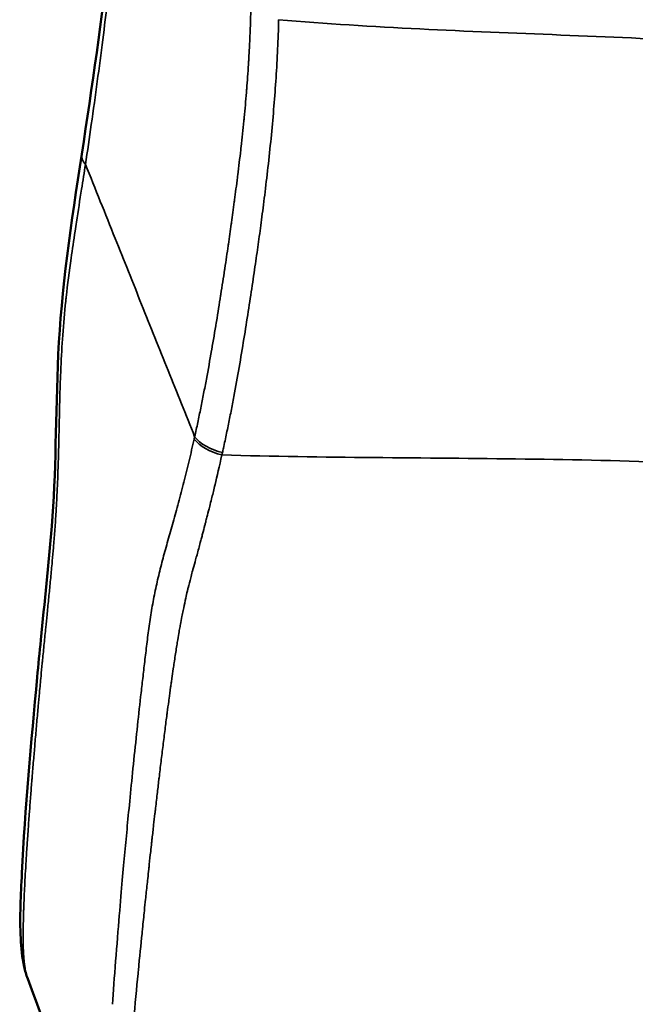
# Model space of a CAD drawing. Header units: millimetres. Extents: x 0 to 2239, y -60 to 841.
# Tile 130 of 165: x 1078.78 to 1082.9, y 201.75 to 208.34. Entities that reach past the tile are written whole.
import ezdxf

# ---------------------------------------------------------------- set-up
doc = ezdxf.new("R2010")
doc.units = ezdxf.units.MM
doc.layers.add('Sichtbar (ISO)', color=7, linetype='Continuous', lineweight=50)
doc.layers.add('Sichtbar schmal (ISO)', color=7, linetype='Continuous', lineweight=35)

msp = doc.modelspace()

# ---------------------------------------------------------------- linework, layer by layer
at = {"layer": 'Sichtbar (ISO)'}
for points in [[(1079.1947, 207.4389), (1079.3335, 208.3464), (1079.4605, 209.2655), (1079.4853, 210.1222)], [(1078.833, 201.9207), (1078.833, 201.9207), (1078.833, 201.9208), (1078.8329, 201.9209)], [(1079.3935, 200.3471), (1079.1988, 200.874), (1079.0317, 201.4012), (1078.833, 201.9207)]]:
    msp.add_open_spline(points, degree=3, dxfattribs=at)
msp.add_open_spline([(1078.8329, 201.9209), (1078.8226, 201.948), (1078.815, 201.9746), (1078.7943, 202.0656), (1078.7886, 202.1284), (1078.7791, 202.3381), (1078.7865, 202.4819), (1078.8159, 203.0636), (1078.8555, 203.5022), (1078.9044, 204.0223), (1078.9124, 204.1059), (1078.9453, 204.4403), (1078.9733, 204.6888), (1079.0224, 205.2949), (1079.0203, 205.6883), (1079.056, 206.5257), (1079.1254, 206.9858), (1079.1947, 207.4389)], degree=3, knots=[0, 0, 0, 0, 0.023211, 0.023211, 0.080484, 0.080484, 0.216133, 0.216133, 0.622771, 0.622771, 0.700599, 0.700599, 0.934095, 0.934095, 1.240852, 1.240852, 1.557801, 1.557801, 1.557801, 1.557801], dxfattribs=at)
at = {"layer": 'Sichtbar schmal (ISO)'}
for p, q in [((1079.9508, 205.5485), (1079.9473, 205.5329)), ((1080.1368, 205.4422), (1080.1333, 205.4264))]:
    msp.add_line(p, q, dxfattribs=at)
for centre, major_axis, ratio, start_param, end_param in [((1079.4419, 207.4011), (-0.2471, 0.0378), 0.494891, 0.00002, 0.533455), ((1080.1416, 205.557), (0.2099, -0.0648), 0.510596, 3.753856, 4.846071), ((1080.1377, 205.5412), (0.2094, -0.0651), 0.510792, 3.755026, 4.849166)]:
    msp.add_ellipse(centre, major_axis=major_axis, ratio=ratio, start_param=start_param, end_param=end_param, dxfattribs=at)
for points, knots in [([(1079.2195, 207.3714), (1079.2331, 207.4606), (1079.2461, 207.5497), (1079.2588, 207.6387), (1079.2725, 207.7347), (1079.2858, 207.8307), (1079.2987, 207.9265), (1079.3112, 208.0195), (1079.3234, 208.1125), (1079.3353, 208.2054), (1079.3466, 208.2936), (1079.3576, 208.3817), (1079.3684, 208.4697), (1079.3782, 208.5503), (1079.3877, 208.6309), (1079.397, 208.7114), (1079.4054, 208.784), (1079.4136, 208.8564), (1079.4215, 208.9288), (1079.4286, 208.9942), (1079.4356, 209.0595), (1079.4422, 209.1246), (1079.4481, 209.1823), (1079.4539, 209.2398), (1079.4592, 209.2971), (1079.4639, 209.3479), (1079.4684, 209.3985), (1079.4726, 209.4491), (1079.4765, 209.4967), (1079.4802, 209.5443), (1079.4836, 209.5917), (1079.4872, 209.6425), (1079.4905, 209.693), (1079.4934, 209.7434), (1079.4966, 209.799), (1079.4994, 209.8543), (1079.5017, 209.9093), (1079.5039, 209.96), (1079.5056, 210.0106), (1079.5069, 210.0608)], [0, 0, 0, 0, 0.097922, 0.097922, 0.097922, 0.203538, 0.203538, 0.203538, 0.30616, 0.30616, 0.30616, 0.40351, 0.40351, 0.40351, 0.49269, 0.49269, 0.49269, 0.573069, 0.573069, 0.573069, 0.645675, 0.645675, 0.645675, 0.709911, 0.709911, 0.709911, 0.766849, 0.766849, 0.766849, 0.820585, 0.820585, 0.820585, 0.878161, 0.878161, 0.878161, 0.941561, 0.941561, 0.941561, 1, 1, 1, 1]), ([(1079.9508, 205.5485), (1079.9579, 205.5802), (1079.9648, 205.612), (1079.9716, 205.644), (1079.9785, 205.676), (1079.9851, 205.7082), (1079.9917, 205.7403), (1079.9982, 205.7725), (1080.0046, 205.8047), (1080.0109, 205.837), (1080.0171, 205.8692), (1080.0233, 205.9014), (1080.0293, 205.9336), (1080.0413, 205.9979), (1080.0528, 206.0619), (1080.0639, 206.1253), (1080.0642, 206.1272), (1080.0645, 206.1291), (1080.0649, 206.131), (1080.0755, 206.1924), (1080.0858, 206.2531), (1080.0956, 206.3126), (1080.096, 206.3151), (1080.0964, 206.3176), (1080.0968, 206.3201), (1080.1065, 206.3789), (1080.1158, 206.4367), (1080.1247, 206.4932), (1080.1251, 206.4961), (1080.1256, 206.4991), (1080.1261, 206.502), (1080.1349, 206.5578), (1080.1433, 206.6123), (1080.1514, 206.6654), (1080.1519, 206.6687), (1080.1524, 206.6721), (1080.1529, 206.6754), (1080.1608, 206.7278), (1080.1684, 206.7786), (1080.1754, 206.8261), (1080.1759, 206.8296), (1080.1764, 206.8332), (1080.1769, 206.8366), (1080.1837, 206.8832), (1080.1899, 206.9267), (1080.196, 206.9712), (1080.1966, 206.9751), (1080.1971, 206.979), (1080.1977, 206.9828), (1080.2038, 207.0271), (1080.2099, 207.0724), (1080.2162, 207.12), (1080.2168, 207.1247), (1080.2175, 207.1295), (1080.2181, 207.1342), (1080.2243, 207.1817), (1080.2307, 207.2314), (1080.2373, 207.2844), (1080.238, 207.2903), (1080.2388, 207.2962), (1080.2395, 207.3021), (1080.2461, 207.3553), (1080.2529, 207.4114), (1080.2594, 207.4687), (1080.2602, 207.4758), (1080.261, 207.4828), (1080.2618, 207.4899), (1080.2683, 207.5469), (1080.2745, 207.6048), (1080.2802, 207.6619), (1080.281, 207.6697), (1080.2817, 207.6774), (1080.2825, 207.6852), (1080.288, 207.7414), (1080.2929, 207.7968), (1080.2974, 207.8519), (1080.298, 207.8602), (1080.2987, 207.8685), (1080.2993, 207.8767), (1080.3036, 207.9311), (1080.3074, 207.9852), (1080.3109, 208.0393), (1080.3114, 208.0482), (1080.312, 208.057), (1080.3125, 208.0659), (1080.3144, 208.0974), (1080.3162, 208.129), (1080.3178, 208.1612), (1080.319, 208.1837), (1080.3201, 208.2065), (1080.321, 208.2296), (1080.3215, 208.2395), (1080.3219, 208.2495), (1080.3223, 208.2595), (1080.3236, 208.2928), (1080.3249, 208.3266), (1080.3258, 208.359), (1080.3264, 208.3813), (1080.3269, 208.4028), (1080.3274, 208.4237)], [0, 0, 0, 0, 0.031249, 0.031249, 0.031249, 0.062499, 0.062499, 0.062499, 0.093749, 0.093749, 0.093749, 0.124999, 0.124999, 0.124999, 0.187499, 0.187499, 0.187499, 0.189388, 0.189388, 0.189388, 0.249999, 0.249999, 0.249999, 0.252517, 0.252517, 0.252517, 0.312499, 0.312499, 0.312499, 0.315624, 0.315624, 0.315624, 0.374999, 0.374999, 0.374999, 0.378737, 0.378737, 0.378737, 0.437499, 0.437499, 0.437499, 0.441866, 0.441866, 0.441866, 0.499999, 0.499999, 0.499999, 0.505044, 0.505044, 0.505044, 0.562499, 0.562499, 0.562499, 0.568212, 0.568212, 0.568212, 0.624999, 0.624999, 0.624999, 0.631307, 0.631307, 0.631307, 0.687499, 0.687499, 0.687499, 0.694394, 0.694394, 0.694394, 0.749999, 0.749999, 0.749999, 0.757567, 0.757567, 0.757567, 0.812499, 0.812499, 0.812499, 0.820747, 0.820747, 0.820747, 0.874999, 0.874999, 0.874999, 0.883857, 0.883857, 0.883857, 0.915427, 0.915427, 0.915427, 0.937499, 0.937499, 0.937499, 0.946967, 0.946967, 0.946967, 0.978423, 0.978423, 0.978423, 1, 1, 1, 1]), ([(1080.1368, 205.4422), (1080.139, 205.4519), (1080.1412, 205.4618), (1080.1434, 205.4721), (1080.1469, 205.4881), (1080.1506, 205.5051), (1080.1542, 205.5218), (1080.1577, 205.5386), (1080.1612, 205.5552), (1080.1647, 205.5717), (1080.1681, 205.5881), (1080.1714, 205.6043), (1080.1748, 205.6206), (1080.1814, 205.6532), (1080.1879, 205.6859), (1080.1944, 205.7187), (1080.2008, 205.7516), (1080.2071, 205.7846), (1080.2132, 205.8174), (1080.2255, 205.8831), (1080.2372, 205.9483), (1080.2484, 206.0126), (1080.2596, 206.0769), (1080.2703, 206.1404), (1080.2805, 206.2028), (1080.2906, 206.2651), (1080.3004, 206.3263), (1080.3097, 206.3861), (1080.319, 206.4458), (1080.3279, 206.5041), (1080.3365, 206.5608), (1080.345, 206.6175), (1080.3531, 206.6726), (1080.3605, 206.7241), (1080.3679, 206.7756), (1080.3746, 206.8235), (1080.3812, 206.8716), (1080.3878, 206.9198), (1080.3943, 206.9682), (1080.4012, 207.0205), (1080.408, 207.0727), (1080.4152, 207.1288), (1080.4225, 207.1883), (1080.4297, 207.2479), (1080.4371, 207.3109), (1080.4443, 207.3752), (1080.4514, 207.4396), (1080.4583, 207.5052), (1080.4646, 207.5698), (1080.4772, 207.6991), (1080.4874, 207.8242), (1080.4956, 207.9513), (1080.5037, 208.0784), (1080.5099, 208.2075), (1080.5133, 208.3397)], [0, 0, 0, 0, 0.010136, 0.010136, 0.010136, 0.025848, 0.025848, 0.025848, 0.04156, 0.04156, 0.04156, 0.057272, 0.057272, 0.057272, 0.088696, 0.088696, 0.088696, 0.120121, 0.120121, 0.120121, 0.182969, 0.182969, 0.182969, 0.245818, 0.245818, 0.245818, 0.308666, 0.308666, 0.308666, 0.371515, 0.371515, 0.371515, 0.434363, 0.434363, 0.434363, 0.497212, 0.497212, 0.497212, 0.56006, 0.56006, 0.56006, 0.622909, 0.622909, 0.622909, 0.685757, 0.685757, 0.685757, 0.748606, 0.748606, 0.748606, 0.874303, 0.874303, 0.874303, 1, 1, 1, 1]), ([(1080.5133, 208.3397), (1081.1439, 208.2856), (1081.7737, 208.2625), (1082.4035, 208.2372), (1083.0332, 208.212), (1083.663, 208.1846), (1084.2938, 208.1222)], [0, 0, 0, 0, 0.500005, 0.500005, 0.500005, 1, 1, 1, 1]), ([(1078.8329, 201.9209), (1078.8326, 201.9219), (1078.8322, 201.9229), (1078.8318, 201.9239), (1078.8297, 201.9297), (1078.8277, 201.936), (1078.8258, 201.9426), (1078.8237, 201.9497), (1078.8218, 201.9573), (1078.8201, 201.9653), (1078.8189, 201.9705), (1078.8179, 201.9759), (1078.8168, 201.9814), (1078.8163, 201.9846), (1078.8157, 201.9877), (1078.8152, 201.991), (1078.8136, 202.0002), (1078.8122, 202.0099), (1078.811, 202.0202), (1078.8096, 202.0308), (1078.8085, 202.042), (1078.8075, 202.0537), (1078.8074, 202.0548), (1078.8073, 202.0559), (1078.8072, 202.057), (1078.8063, 202.0681), (1078.8055, 202.0796), (1078.8049, 202.0916), (1078.8041, 202.1052), (1078.8036, 202.1192), (1078.8031, 202.1338), (1078.803, 202.1392), (1078.8029, 202.1446), (1078.8027, 202.15), (1078.8025, 202.1601), (1078.8024, 202.1704), (1078.8023, 202.1809), (1078.8022, 202.1977), (1078.8022, 202.2152), (1078.8024, 202.2333), (1078.8024, 202.2418), (1078.8026, 202.2506), (1078.8027, 202.2594), (1078.8029, 202.2699), (1078.8031, 202.2807), (1078.8033, 202.2916), (1078.8038, 202.3125), (1078.8044, 202.334), (1078.8051, 202.3563), (1078.8053, 202.3653), (1078.8056, 202.3744), (1078.806, 202.3836), (1078.8064, 202.398), (1078.807, 202.4128), (1078.8076, 202.4278), (1078.8086, 202.4537), (1078.8097, 202.4806), (1078.811, 202.5085), (1078.8113, 202.5139), (1078.8115, 202.5194), (1078.8118, 202.5249), (1078.813, 202.5495), (1078.8143, 202.5749), (1078.8157, 202.601), (1078.8172, 202.6284), (1078.8188, 202.6565), (1078.8205, 202.6852), (1078.8209, 202.6912), (1078.8212, 202.6972), (1078.8216, 202.7033), (1078.8238, 202.7387), (1078.8261, 202.775), (1078.8285, 202.8119), (1078.8295, 202.8273), (1078.8306, 202.8429), (1078.8316, 202.8585), (1078.8331, 202.8801), (1078.8346, 202.9018), (1078.8362, 202.9239), (1078.8388, 202.9608), (1078.8416, 202.9986), (1078.8445, 203.038), (1078.8447, 203.0402), (1078.8448, 203.0425), (1078.845, 203.0448), (1078.8476, 203.0796), (1078.8504, 203.1156), (1078.8532, 203.1527), (1078.8558, 203.1854), (1078.8584, 203.219), (1078.8612, 203.2535), (1078.8616, 203.2581), (1078.862, 203.2627), (1078.8623, 203.2672), (1078.8653, 203.3043), (1078.8684, 203.3425), (1078.8717, 203.3817), (1078.8746, 203.4161), (1078.8776, 203.4512), (1078.8806, 203.4872), (1078.8809, 203.4901), (1078.8811, 203.4931), (1078.8814, 203.4961), (1078.8846, 203.5333), (1078.8879, 203.5713), (1078.8913, 203.6102), (1078.8946, 203.6471), (1078.8979, 203.6847), (1078.9014, 203.7233), (1078.902, 203.7305), (1078.9027, 203.7378), (1078.9034, 203.7452), (1078.906, 203.7747), (1078.9088, 203.8047), (1078.9116, 203.8353), (1078.9149, 203.8713), (1078.9184, 203.9082), (1078.9219, 203.9461), (1078.9246, 203.9744), (1078.9274, 204.0032), (1078.9302, 204.0326), (1078.931, 204.0403), (1078.9317, 204.048), (1078.9325, 204.0558), (1078.9359, 204.0912), (1078.9394, 204.1274), (1078.9431, 204.1644), (1078.9466, 204.1996), (1078.9501, 204.2354), (1078.9538, 204.2719), (1078.9566, 204.3005), (1078.9595, 204.3295), (1078.9625, 204.3589), (1078.9632, 204.3655), (1078.9638, 204.3721), (1078.9645, 204.3787), (1078.968, 204.4137), (1078.9716, 204.4493), (1078.9751, 204.4853), (1078.9786, 204.5204), (1078.9821, 204.5559), (1078.9856, 204.5918), (1078.989, 204.627), (1078.9923, 204.6626), (1078.9956, 204.6984), (1078.9962, 204.7052), (1078.9968, 204.712), (1078.9975, 204.7188), (1079.0001, 204.7477), (1079.0026, 204.7767), (1079.0051, 204.806), (1079.0081, 204.8421), (1079.011, 204.8787), (1079.0138, 204.9159), (1079.0166, 204.9529), (1079.0192, 204.9906), (1079.0216, 205.029), (1079.0233, 205.0556), (1079.0248, 205.0825), (1079.0263, 205.1098), (1079.0269, 205.1216), (1079.0276, 205.1336), (1079.0282, 205.1456), (1079.0301, 205.1842), (1079.0319, 205.2235), (1079.0335, 205.2633), (1079.035, 205.3023), (1079.0364, 205.3419), (1079.0376, 205.3818), (1079.0389, 205.4246), (1079.04, 205.4677), (1079.0411, 205.5111), (1079.0414, 205.5238), (1079.0417, 205.5365), (1079.042, 205.5492), (1079.0428, 205.5856), (1079.0436, 205.622), (1079.0444, 205.6585), (1079.0457, 205.7138), (1079.0469, 205.7691), (1079.0484, 205.8243), (1079.0501, 205.8842), (1079.0521, 205.9441), (1079.0546, 206.0035), (1079.0547, 206.0064), (1079.0549, 206.0093), (1079.055, 206.0121), (1079.0582, 206.0847), (1079.0622, 206.1566), (1079.0674, 206.2291), (1079.0728, 206.3039), (1079.0795, 206.3792), (1079.0877, 206.4557), (1079.0886, 206.4649), (1079.0897, 206.4742), (1079.0907, 206.4835), (1079.1002, 206.569), (1079.1115, 206.6561), (1079.1237, 206.7432), (1079.1322, 206.8034), (1079.1411, 206.8636), (1079.15, 206.9235), (1079.1532, 206.9442), (1079.1563, 206.9649), (1079.1594, 206.9856), (1079.1708, 207.0601), (1079.1822, 207.1336), (1079.1933, 207.205), (1079.2023, 207.2621), (1079.2111, 207.3177), (1079.2195, 207.3714)], [0.2199451, 0.2199451, 0.2199451, 0.2199451, 0.2222222, 0.2222222, 0.2222222, 0.2356053, 0.2356053, 0.2356053, 0.2499351, 0.2499351, 0.2499351, 0.2592593, 0.2592593, 0.2592593, 0.2644585, 0.2644585, 0.2644585, 0.2793685, 0.2793685, 0.2793685, 0.2948782, 0.2948782, 0.2948782, 0.2962963, 0.2962963, 0.2962963, 0.3109139, 0.3109139, 0.3109139, 0.3273466, 0.3273466, 0.3273466, 0.3333333, 0.3333333, 0.3333333, 0.3443251, 0.3443251, 0.3443251, 0.3619802, 0.3619802, 0.3619802, 0.3703704, 0.3703704, 0.3703704, 0.3804231, 0.3804231, 0.3804231, 0.3996354, 0.3996354, 0.3996354, 0.4074074, 0.4074074, 0.4074074, 0.4195424, 0.4195424, 0.4195424, 0.4403957, 0.4403957, 0.4403957, 0.4444444, 0.4444444, 0.4444444, 0.4624996, 0.4624996, 0.4624996, 0.4814815, 0.4814815, 0.4814815, 0.4854588, 0.4854588, 0.4854588, 0.5087741, 0.5087741, 0.5087741, 0.5185185, 0.5185185, 0.5185185, 0.5318955, 0.5318955, 0.5318955, 0.5542579, 0.5542579, 0.5542579, 0.5555556, 0.5555556, 0.5555556, 0.5752565, 0.5752565, 0.5752565, 0.5925926, 0.5925926, 0.5925926, 0.5948808, 0.5948808, 0.5948808, 0.6133804, 0.6133804, 0.6133804, 0.6296296, 0.6296296, 0.6296296, 0.6309812, 0.6309812, 0.6309812, 0.6477416, 0.6477416, 0.6477416, 0.6636615, 0.6636615, 0.6636615, 0.6666667, 0.6666667, 0.6666667, 0.6787606, 0.6787606, 0.6787606, 0.6930293, 0.6930293, 0.6930293, 0.7037037, 0.7037037, 0.7037037, 0.7064846, 0.7064846, 0.7064846, 0.7191923, 0.7191923, 0.7191923, 0.7312753, 0.7312753, 0.7312753, 0.7407407, 0.7407407, 0.7407407, 0.7428594, 0.7428594, 0.7428594, 0.7540781, 0.7540781, 0.7540781, 0.7650234, 0.7650234, 0.7650234, 0.7757488, 0.7757488, 0.7757488, 0.7777778, 0.7777778, 0.7777778, 0.7863693, 0.7863693, 0.7863693, 0.7969685, 0.7969685, 0.7969685, 0.807527, 0.807527, 0.807527, 0.8148148, 0.8148148, 0.8148148, 0.8179857, 0.8179857, 0.8179857, 0.8281411, 0.8281411, 0.8281411, 0.8380803, 0.8380803, 0.8380803, 0.8487318, 0.8487318, 0.8487318, 0.8518519, 0.8518519, 0.8518519, 0.8607623, 0.8607623, 0.8607623, 0.8742476, 0.8742476, 0.8742476, 0.8888889, 0.8888889, 0.8888889, 0.8895913, 0.8895913, 0.8895913, 0.9074661, 0.9074661, 0.9074661, 0.9259259, 0.9259259, 0.9259259, 0.9281594, 0.9281594, 0.9281594, 0.9487289, 0.9487289, 0.9487289, 0.962963, 0.962963, 0.962963, 0.9679024, 0.9679024, 0.9679024, 0.9857473, 0.9857473, 0.9857473, 1, 1, 1, 1]), ([(1079.2195, 207.3714), (1079.2858, 207.2063), (1079.352, 207.0412), (1079.4183, 206.8761), (1079.4774, 206.7286), (1079.5366, 206.581), (1079.5958, 206.4335), (1079.655, 206.286), (1079.7141, 206.1385), (1079.7733, 205.991), (1079.8325, 205.8435), (1079.8916, 205.696), (1079.9508, 205.5485)], [0, 0, 0, 0, 0.271731, 0.271731, 0.271731, 0.514488, 0.514488, 0.514488, 0.757244, 0.757244, 0.757244, 1, 1, 1, 1]), ([(1079.3998, 201.7499), (1079.4057, 201.832), (1079.4212, 202.0366), (1079.4469, 202.3583), (1079.4668, 202.5887), (1079.4835, 202.7694), (1079.4996, 202.942), (1079.5178, 203.1296), (1079.5404, 203.3552), (1079.565, 203.5908), (1079.585, 203.7718), (1079.6016, 203.9171), (1079.6146, 204.0288), (1079.6283, 204.1456), (1079.6437, 204.2653), (1079.6617, 204.3859), (1079.6833, 204.5051), (1079.7092, 204.6207), (1079.7389, 204.7357), (1079.7713, 204.8531), (1079.8059, 204.9759), (1079.8418, 205.1069), (1079.878, 205.2445), (1079.9136, 205.387), (1079.9364, 205.4841), (1079.9473, 205.5329)], [0, 0, 0, 0, 0.0625, 0.125, 0.1875, 0.25, 0.3125, 0.375, 0.4375, 0.5, 0.5625, 0.59375, 0.625, 0.65625, 0.6875, 0.71875, 0.75, 0.78125, 0.8125, 0.84375, 0.875, 0.90625, 0.9375, 0.96875, 1, 1, 1, 1]), ([(1079.5414, 201.6353), (1079.5521, 201.7518), (1079.5622, 201.8583), (1079.5717, 201.9556), (1079.5724, 201.9627), (1079.5731, 201.9698), (1079.5737, 201.9768), (1079.5825, 202.0669), (1079.5907, 202.1491), (1079.5984, 202.2244), (1079.5995, 202.2351), (1079.6005, 202.2457), (1079.6016, 202.2561), (1079.6059, 202.298), (1079.61, 202.3378), (1079.614, 202.3763), (1079.6167, 202.4023), (1079.6193, 202.4278), (1079.6219, 202.4527), (1079.6232, 202.4645), (1079.6244, 202.4762), (1079.6256, 202.4877), (1079.6294, 202.5237), (1079.6331, 202.5586), (1079.6367, 202.5917), (1079.639, 202.6134), (1079.6413, 202.6345), (1079.6435, 202.6547), (1079.6446, 202.6653), (1079.6457, 202.6756), (1079.6468, 202.6858), (1079.6501, 202.7156), (1079.6532, 202.7439), (1079.6563, 202.7724), (1079.6584, 202.7919), (1079.6606, 202.8115), (1079.6628, 202.8314), (1079.6638, 202.8406), (1079.6648, 202.8497), (1079.6659, 202.859), (1079.6692, 202.8887), (1079.6726, 202.9193), (1079.6762, 202.9511), (1079.6789, 202.9755), (1079.6818, 203.0004), (1079.6847, 203.0262), (1079.6856, 203.0341), (1079.6866, 203.0422), (1079.6875, 203.0503), (1079.6914, 203.0846), (1079.6956, 203.1201), (1079.6998, 203.1563), (1079.7035, 203.1881), (1079.7073, 203.2203), (1079.7111, 203.2525), (1079.7116, 203.2568), (1079.7121, 203.2612), (1079.7126, 203.2655), (1079.717, 203.302), (1079.7213, 203.3383), (1079.7256, 203.3744), (1079.73, 203.4105), (1079.7344, 203.4466), (1079.7388, 203.4825), (1079.7433, 203.5185), (1079.7478, 203.5544), (1079.7523, 203.5892), (1079.7567, 203.624), (1079.7611, 203.6578), (1079.7652, 203.6889), (1079.7658, 203.6934), (1079.7664, 203.6979), (1079.767, 203.7024), (1079.7705, 203.7284), (1079.7737, 203.7528), (1079.7771, 203.7778), (1079.7779, 203.7838), (1079.7787, 203.7898), (1079.7795, 203.7959), (1079.7827, 203.8196), (1079.7861, 203.8444), (1079.7901, 203.8728), (1079.7914, 203.8819), (1079.7927, 203.8913), (1079.7941, 203.9011), (1079.7954, 203.9105), (1079.7968, 203.9203), (1079.7983, 203.9304), (1079.8013, 203.9509), (1079.8044, 203.9729), (1079.8077, 203.9953), (1079.8097, 204.0086), (1079.8117, 204.0221), (1079.8137, 204.0357), (1079.8185, 204.0677), (1079.8234, 204.0998), (1079.828, 204.1298), (1079.8302, 204.1438), (1079.8324, 204.1575), (1079.8344, 204.1705), (1079.8355, 204.1772), (1079.8366, 204.1838), (1079.8376, 204.1903), (1079.8407, 204.2091), (1079.8436, 204.2265), (1079.8465, 204.2434), (1079.8486, 204.2551), (1079.8506, 204.2666), (1079.8527, 204.2781), (1079.8536, 204.2831), (1079.8545, 204.2882), (1079.8555, 204.2932), (1079.8586, 204.3099), (1079.8619, 204.3269), (1079.8654, 204.3449), (1079.868, 204.3577), (1079.8706, 204.3709), (1079.8735, 204.3849), (1079.8747, 204.3908), (1079.8759, 204.3968), (1079.8772, 204.4029), (1079.8815, 204.4237), (1079.8863, 204.4461), (1079.8913, 204.4688), (1079.8948, 204.4845), (1079.8984, 204.5004), (1079.9021, 204.5161), (1079.9038, 204.5231), (1079.9054, 204.5301), (1079.9072, 204.5371), (1079.9127, 204.5597), (1079.9184, 204.5819), (1079.9241, 204.6034), (1079.9278, 204.6174), (1079.9315, 204.6312), (1079.9352, 204.6447), (1079.9371, 204.6519), (1079.939, 204.659), (1079.941, 204.666), (1079.9465, 204.6862), (1079.9519, 204.7057), (1079.9573, 204.725), (1079.9604, 204.7363), (1079.9635, 204.7476), (1079.9666, 204.7589), (1079.974, 204.7859), (1079.9814, 204.8129), (1079.9887, 204.8402), (1079.9913, 204.8498), (1079.9939, 204.8595), (1079.9964, 204.8692), (1079.999, 204.8789), (1080.0015, 204.8886), (1080.0041, 204.8983), (1080.0091, 204.9177), (1080.0141, 204.9371), (1080.0189, 204.9557), (1080.0208, 204.9631), (1080.0227, 204.9704), (1080.0245, 204.9776), (1080.0274, 204.9886), (1080.0301, 204.9994), (1080.0329, 205.0102), (1080.0375, 205.0282), (1080.0421, 205.0462), (1080.0472, 205.0663), (1080.0486, 205.0718), (1080.05, 205.0774), (1080.0515, 205.0832), (1080.0554, 205.0986), (1080.0597, 205.1153), (1080.0642, 205.1333), (1080.0704, 205.158), (1080.0771, 205.1853), (1080.0844, 205.2151), (1080.0854, 205.2193), (1080.0864, 205.2235), (1080.0874, 205.2278), (1080.1011, 205.2847), (1080.1165, 205.3506), (1080.1333, 205.4264)], [0, 0, 0, 0, 0.058242, 0.058242, 0.058242, 0.0625, 0.0625, 0.0625, 0.117229, 0.117229, 0.117229, 0.125, 0.125, 0.125, 0.15625, 0.15625, 0.15625, 0.177461, 0.177461, 0.177461, 0.1875, 0.1875, 0.1875, 0.21875, 0.21875, 0.21875, 0.239302, 0.239302, 0.239302, 0.25, 0.25, 0.25, 0.28125, 0.28125, 0.28125, 0.302709, 0.302709, 0.302709, 0.3125, 0.3125, 0.3125, 0.34375, 0.34375, 0.34375, 0.367626, 0.367626, 0.367626, 0.375, 0.375, 0.375, 0.40625, 0.40625, 0.40625, 0.433762, 0.433762, 0.433762, 0.4375, 0.4375, 0.4375, 0.46875, 0.46875, 0.46875, 0.5, 0.5, 0.5, 0.53125, 0.53125, 0.53125, 0.5625, 0.5625, 0.5625, 0.567053, 0.567053, 0.567053, 0.59375, 0.59375, 0.59375, 0.60013, 0.60013, 0.60013, 0.625, 0.625, 0.625, 0.632971, 0.632971, 0.632971, 0.640625, 0.640625, 0.640625, 0.65625, 0.65625, 0.65625, 0.665528, 0.665528, 0.665528, 0.6875, 0.6875, 0.6875, 0.697774, 0.697774, 0.697774, 0.703125, 0.703125, 0.703125, 0.71875, 0.71875, 0.71875, 0.729623, 0.729623, 0.729623, 0.734375, 0.734375, 0.734375, 0.75, 0.75, 0.75, 0.761018, 0.761018, 0.761018, 0.765625, 0.765625, 0.765625, 0.78125, 0.78125, 0.78125, 0.792058, 0.792058, 0.792058, 0.796875, 0.796875, 0.796875, 0.8125, 0.8125, 0.8125, 0.822692, 0.822692, 0.822692, 0.828125, 0.828125, 0.828125, 0.84375, 0.84375, 0.84375, 0.852928, 0.852928, 0.852928, 0.875, 0.875, 0.875, 0.882827, 0.882827, 0.882827, 0.890625, 0.890625, 0.890625, 0.90625, 0.90625, 0.90625, 0.912434, 0.912434, 0.912434, 0.921875, 0.921875, 0.921875, 0.9375, 0.9375, 0.9375, 0.941754, 0.941754, 0.941754, 0.953125, 0.953125, 0.953125, 0.96875, 0.96875, 0.96875, 0.970927, 0.970927, 0.970927, 1, 1, 1, 1]), ([(1080.1333, 205.4264), (1080.4717, 205.4169), (1080.8101, 205.4123), (1081.1484, 205.4091), (1081.4868, 205.4058), (1081.8251, 205.4038), (1082.1635, 205.3992), (1082.5018, 205.3947), (1082.8402, 205.3877), (1083.1788, 205.3744), (1083.5173, 205.3611), (1083.8559, 205.3415), (1084.1948, 205.312)], [0, 0, 0, 0, 0.249996, 0.249996, 0.249996, 0.499997, 0.499997, 0.499997, 0.749998, 0.749998, 0.749998, 1, 1, 1, 1])]:
    msp.add_open_spline(points, degree=3, knots=knots, dxfattribs=at)

doc.saveas('drawing.dxf')
